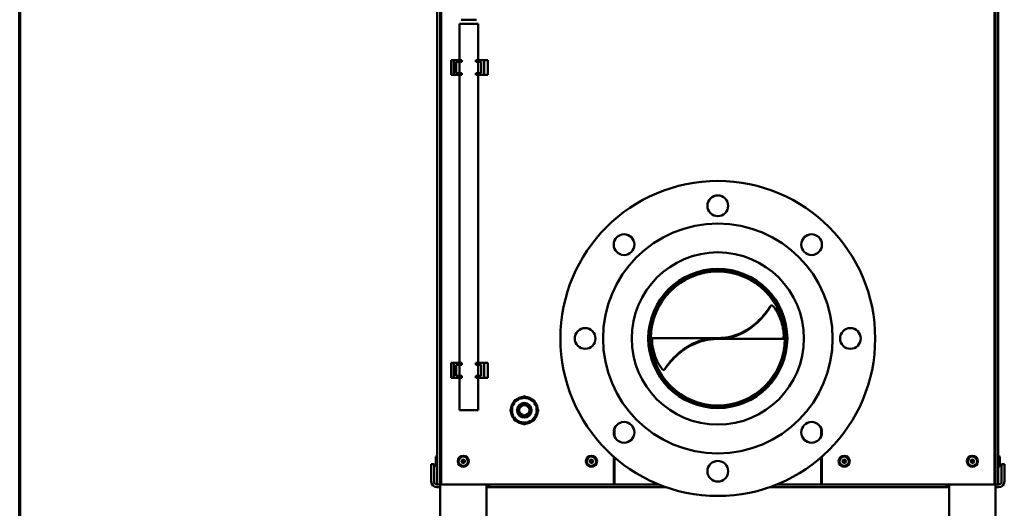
# Model space of a CAD drawing. Header units: millimetres. Extents: x 90 to 4401, y 90 to 14724.
# Tile 2 of 17: x 90 to 1154, y 1143 to 1670. Entities that reach past the tile are written whole.
import ezdxf

# ---------------------------------------------------------------- set-up
doc = ezdxf.new("R2010")
doc.units = ezdxf.units.MM
doc.header["$LTSCALE"] = 15
doc.layers.add('Cadre (ISO)', color=7, linetype='Continuous', lineweight=70)
doc.layers.add('Visible (ISO)', color=7, linetype='Continuous', lineweight=50)

# ---------------------------------------------------------------- blocks, each defined once
blk = doc.blocks.new('Cadres AQUA4D Border')
at = {"layer": 'Cadre (ISO)'}
blk.add_line((6, 6), (6, 204), dxfattribs=at)

msp = doc.modelspace()

# ---------------------------------------------------------------- linework, layer by layer
at = {"layer": 'Visible (ISO)'}
for p, q in [((545.1, 1168.9), (545.1, 2361.9)), ((1143.1, 2361.9), (1143.1, 1168.9)), ((541.1, 2212.9), (541.1, 1218.9)), ((544.1, 1218.9), (544.1, 2212.9)), ((1144.1, 1218.9), (1144.1, 2212.9)), ((1147.1, 1218.9), (1147.1, 2212.9)), ((566.8, 1670.5), (583.3, 1670.5)), ((565.1, 1665.9), (585.1, 1665.9)), ((565.1, 1665.9), (565.1, 1626.9)), ((585.1, 1665.9), (585.1, 1626.9)), ((556.1, 1626.9), (558.8, 1626.9)), ((556.1, 1610.9), (556.1, 1626.9)), ((565.1, 1626.9), (558.8, 1626.9)), ((558.8, 1610.9), (558.8, 1626.9)), ((561.6, 1612.9), (561.6, 1624.9)), ((565.1, 1624.9), (561.6, 1624.9)), ((567.6, 1626.9), (565.1, 1626.9)), ((567.6, 1624.9), (565.1, 1624.9)), ((565.1, 1624.9), (565.1, 1612.9)), ((565.1, 1624.9), (565.1, 1612.9)), ((567.6, 1624.9), (567.6, 1626.9)), ((585.1, 1626.9), (582.6, 1626.9)), ((582.6, 1624.9), (582.6, 1626.9)), ((585.1, 1624.9), (582.6, 1624.9)), ((591.6, 1626.9), (585.1, 1626.9)), ((588.6, 1624.9), (585.1, 1624.9)), ((585.1, 1612.9), (585.1, 1624.9)), ((585.1, 1624.9), (585.1, 1612.9)), ((588.6, 1624.9), (588.6, 1612.9)), ((591.6, 1626.9), (593, 1626.9)), ((591.6, 1610.9), (591.6, 1626.9)), ((595.6, 1626.9), (593, 1626.9)), ((595.6, 1610.9), (595.6, 1626.9)), ((558.8, 1610.9), (556.1, 1610.9)), ((558.8, 1610.9), (565.1, 1610.9)), ((561.6, 1612.9), (565.1, 1612.9)), ((565.1, 1612.9), (567.6, 1612.9)), ((565.1, 1610.9), (567.6, 1610.9)), ((565.1, 1610.9), (565.1, 1300.1)), ((567.6, 1610.9), (567.6, 1612.9)), ((582.6, 1612.9), (585.1, 1612.9)), ((582.6, 1610.9), (582.6, 1612.9)), ((582.6, 1610.9), (585.1, 1610.9)), ((585.1, 1612.9), (588.6, 1612.9)), ((585.1, 1610.9), (591.6, 1610.9)), ((585.1, 1610.9), (585.1, 1300.1)), ((593, 1610.9), (591.6, 1610.9)), ((593, 1610.9), (595.6, 1610.9)), ((893.9, 1351.9), (894.6, 1351.9)), ((771.7, 1326.9), (773.3, 1326.9)), ((771.7, 1325.9), (773.2, 1325.9)), ((843.1, 1326.9), (773.3, 1326.9)), ((843.1, 1326.9), (844.6, 1326.9)), ((843.1, 1325.9), (843.1, 1326.9)), ((843.1, 1325.9), (844.6, 1325.9)), ((844.6, 1325.9), (914.8, 1325.9)), ((914.8, 1325.9), (916.4, 1325.9)), ((915.1, 1326.9), (916.4, 1326.9)), ((556.1, 1300.1), (558.8, 1300.1)), ((556.1, 1284.1), (556.1, 1300.1)), ((565.1, 1300.1), (558.8, 1300.1)), ((558.8, 1284.1), (558.8, 1300.1)), ((561.6, 1286.1), (561.6, 1298.1)), ((565.1, 1298.1), (561.6, 1298.1)), ((567.6, 1300.1), (565.1, 1300.1)), ((567.6, 1298.1), (565.1, 1298.1)), ((565.1, 1298.1), (565.1, 1286.1)), ((565.1, 1298.1), (565.1, 1286.1)), ((567.6, 1298.1), (567.6, 1300.1)), ((585.1, 1300.1), (582.6, 1300.1)), ((582.6, 1298.1), (582.6, 1300.1)), ((585.1, 1298.1), (582.6, 1298.1)), ((591.6, 1300.1), (585.1, 1300.1)), ((588.6, 1298.1), (585.1, 1298.1)), ((585.1, 1286.1), (585.1, 1298.1)), ((585.1, 1298.1), (585.1, 1286.1)), ((588.6, 1298.1), (588.6, 1286.1)), ((591.6, 1300.1), (593, 1300.1)), ((591.6, 1284.1), (591.6, 1300.1)), ((595.6, 1300.1), (593, 1300.1)), ((595.6, 1284.1), (595.6, 1300.1)), ((558.8, 1284.1), (556.1, 1284.1)), ((558.8, 1284.1), (565.1, 1284.1)), ((561.6, 1286.1), (565.1, 1286.1)), ((565.1, 1286.1), (567.6, 1286.1)), ((565.1, 1284.1), (567.6, 1284.1)), ((565.1, 1284.1), (565.1, 1248.9)), ((567.6, 1284.1), (567.6, 1286.1)), ((582.6, 1286.1), (585.1, 1286.1)), ((582.6, 1284.1), (582.6, 1286.1)), ((582.6, 1284.1), (585.1, 1284.1)), ((585.1, 1286.1), (588.6, 1286.1)), ((585.1, 1284.1), (591.6, 1284.1)), ((585.1, 1284.1), (585.1, 1248.9)), ((593, 1284.1), (591.6, 1284.1)), ((593, 1284.1), (595.6, 1284.1)), ((624.1, 1256.9), (624.9, 1256.4)), ((624.9, 1256.4), (625.2, 1256.2)), ((626.5, 1258.2), (626, 1258.9)), ((626.7, 1257.9), (626.5, 1258.2)), ((628.3, 1260.6), (628.8, 1259.9)), ((628.8, 1259.9), (629.1, 1259.6)), ((631, 1260.9), (630.8, 1261.8)), ((631.1, 1260.5), (631, 1260.9)), ((633.7, 1262.4), (633.9, 1261.5)), ((633.9, 1261.5), (633.9, 1261.1)), ((636.2, 1261.1), (636.3, 1261.5)), ((636.3, 1261.5), (636.4, 1262.4)), ((639.1, 1260.9), (639, 1260.5)), ((639.3, 1261.8), (639.1, 1260.9)), ((641.1, 1259.6), (641.3, 1259.9)), ((641.3, 1259.9), (641.8, 1260.6)), ((643.6, 1258.2), (643.4, 1257.9)), ((644.2, 1258.9), (643.6, 1258.2)), ((644.9, 1256.2), (645.2, 1256.4)), ((645.2, 1256.4), (646, 1256.9)), ((565.1, 1248.9), (585.1, 1248.9)), ((622.4, 1248.7), (621.5, 1248.8)), ((621.8, 1251.7), (622.7, 1251.6)), ((621.8, 1246.1), (622.7, 1246.4)), ((622.8, 1248.7), (622.4, 1248.7)), ((623.4, 1253.9), (622.6, 1254.4)), ((622.7, 1251.6), (623.1, 1251.6)), ((622.7, 1246.4), (623, 1246.5)), ((623.8, 1253.7), (623.4, 1253.9)), ((646.7, 1253.9), (646.4, 1253.7)), ((647.5, 1254.4), (646.7, 1253.9)), ((647.1, 1251.6), (647.4, 1251.6)), ((647.1, 1246.5), (647.5, 1246.4)), ((647.4, 1251.6), (648.3, 1251.7)), ((647.7, 1248.7), (647.4, 1248.7)), ((647.5, 1246.4), (648.3, 1246.1)), ((648.6, 1248.8), (647.7, 1248.7)), ((623.5, 1243.6), (622.7, 1243.3)), ((623.9, 1243.7), (623.5, 1243.6)), ((624.1, 1240.9), (624.7, 1241.5)), ((624.7, 1241.5), (625, 1241.8)), ((626.7, 1239.4), (626, 1238.8)), ((626.9, 1239.6), (626.7, 1239.4)), ((628.2, 1237.1), (628.6, 1238)), ((628.6, 1238), (628.8, 1238.3)), ((631.3, 1236.8), (630.9, 1236)), ((631.4, 1237.1), (631.3, 1236.8)), ((633.6, 1236.3), (633.6, 1236.7)), ((633.6, 1235.4), (633.6, 1236.3)), ((636.5, 1236.7), (636.5, 1236.3)), ((636.5, 1236.3), (636.5, 1235.4)), ((638.8, 1236.8), (638.7, 1237.1)), ((639.2, 1236), (638.8, 1236.8)), ((641.4, 1238.3), (641.5, 1238)), ((641.5, 1238), (641.9, 1237.1)), ((643.4, 1239.4), (643.2, 1239.6)), ((644.1, 1238.8), (643.4, 1239.4)), ((645.1, 1241.8), (645.4, 1241.5)), ((645.4, 1241.5), (646.1, 1240.9)), ((646.6, 1243.6), (646.2, 1243.7)), ((647.4, 1243.3), (646.6, 1243.6)), ((732.6, 1220.5), (732.6, 1229.7)), ((955.6, 1229.7), (955.6, 1220.5)), ((541.1, 1168.9), (541.1, 1218.9)), ((544.1, 1218.9), (544.1, 1168.9)), ((1144.1, 1168.9), (1144.1, 1218.9)), ((1147.1, 1218.9), (1147.1, 1168.9)), ((539.5, 1198.9), (541.1, 1199.9)), ((539.5, 1188.9), (539.5, 1198.9)), ((731.6, 1168.9), (731.6, 1198.9)), ((732.6, 1168.9), (732.6, 1198)), ((955.6, 1198), (955.6, 1168.9)), ((956.6, 1198.9), (956.6, 1168.9)), ((1148.7, 1198.9), (1147.1, 1199.9)), ((1148.7, 1198.9), (1148.7, 1188.9)), ((534.6, 1188.9), (534.6, 1190.9)), ((537.6, 1190.9), (534.6, 1190.9)), ((534.6, 1188.9), (534.6, 1171.9)), ((537.6, 1190.9), (537.6, 1188.9)), ((537.6, 1188.9), (537.6, 1171.9)), ((539.5, 1188.9), (541.1, 1187.9)), ((1148.7, 1188.9), (1147.1, 1187.9)), ((1153.6, 1190.9), (1150.6, 1190.9)), ((1150.6, 1188.9), (1150.6, 1190.9)), ((1150.6, 1188.9), (1150.6, 1171.9)), ((1153.6, 1190.9), (1153.6, 1188.9)), ((1153.6, 1171.9), (1153.6, 1188.9)), ((540.6, 1168.9), (541.1, 1168.9)), ((544.1, 1165.9), (540.6, 1165.9)), ((541.1, 1168.9), (544.1, 1168.9)), ((544.1, 1129.9), (544.1, 1168.9)), ((731.6, 1168.9), (545.1, 1168.9)), ((594.1, 1129.9), (594.1, 1168.9)), ((594.1, 1165.9), (597.1, 1165.9)), ((780.1, 1168.9), (597.1, 1168.9)), ((597.1, 1168.9), (597.1, 1165.9)), ((597.1, 1165.9), (788, 1165.9)), ((780.1, 1168.9), (732.6, 1168.9)), ((900.1, 1165.9), (1091.1, 1165.9)), ((1091.1, 1168.9), (908, 1168.9)), ((955.6, 1168.9), (908, 1168.9)), ((1143.1, 1168.9), (956.6, 1168.9)), ((1091.1, 1165.9), (1091.1, 1168.9)), ((1091.1, 1165.9), (1094.1, 1165.9)), ((1094.1, 1129.9), (1094.1, 1168.9)), ((1144.1, 1129.9), (1144.1, 1168.9)), ((1144.1, 1168.9), (1147.1, 1168.9)), ((1147.6, 1165.9), (1144.1, 1165.9)), ((1147.1, 1168.9), (1147.6, 1168.9))]:
    msp.add_line(p, q, dxfattribs=at)
for centre, radius in [((844.1, 1326.4), 170), ((844.1, 1469.6), 11.2), ((844.1, 1326.4), 124), ((742.8, 1427.7), 11.2), ((945.4, 1427.7), 11.2), ((844.1, 1326.4), 93), ((844.1, 1326.4), 75.1), ((844.1, 1326.4), 73.7), ((844.1, 1326.4), 72.3), ((700.8, 1326.4), 11.2), ((987.3, 1326.4), 11.2), ((635.1, 1248.9), 14.5), ((635.1, 1248.9), 7.9), ((635.1, 1248.9), 7.5), ((635.1, 1248.9), 5.9), ((635.1, 1248.9), 5.5), ((742.8, 1225.1), 11.2), ((945.4, 1225.1), 11.2), ((569.1, 1193.9), 6), ((569.1, 1193.9), 5), ((569.1, 1193.9), 1.8), ((569.1, 1193.9), 1.5), ((707.6, 1193.9), 6), ((707.6, 1193.9), 5), ((707.6, 1193.9), 1.8), ((707.6, 1193.9), 1.5), ((844.1, 1183.1), 11.2), ((980.6, 1193.9), 6), ((980.6, 1193.9), 5), ((980.6, 1193.9), 1.8), ((980.6, 1193.9), 1.5), ((1119.1, 1193.9), 6), ((1119.1, 1193.9), 5), ((1119.1, 1193.9), 1.8), ((1119.1, 1193.9), 1.5)]:
    msp.add_circle(centre, radius, dxfattribs=at)
for centre, radius, start, end in [((635.1, 1248.9), 14.4, 144.2368, 155.7632), ((635.1, 1248.9), 13.3, 143.7599, 156.2401), ((635.1, 1248.9), 14.1, 131.8863, 144.1137), ((635.1, 1248.9), 15.1, 134.5048, 135.4952), ((635.1, 1248.9), 14.4, 120.2368, 131.7632), ((635.1, 1248.9), 13.3, 119.7599, 132.2401), ((635.1, 1248.9), 14.1, 107.8863, 120.1137), ((635.1, 1248.9), 14.4, 96.2368, 107.7632), ((635.1, 1248.9), 13.3, 95.7599, 108.2401), ((635.1, 1248.9), 14.1, 83.8863, 96.1137), ((635.1, 1248.9), 15.1, 89.5048, 90.4952), ((635.1, 1248.9), 13.3, 71.7599, 84.2401), ((635.1, 1248.9), 14.4, 72.2368, 83.7632), ((635.1, 1248.9), 14.1, 59.8863, 72.1137), ((635.1, 1248.9), 13.3, 47.7599, 60.2401), ((635.1, 1248.9), 14.4, 48.2368, 59.7632), ((635.1, 1248.9), 14.1, 35.8863, 48.1137), ((635.1, 1248.9), 15.1, 44.5048, 45.4952), ((635.1, 1248.9), 13.3, 23.7599, 36.2401), ((635.1, 1248.9), 14.4, 24.2368, 35.7632), ((635.1, 1248.9), 15.1, 179.5048, 180.4952), ((635.1, 1248.9), 14.4, 168.2368, 179.7632), ((635.1, 1248.9), 14.1, 179.8863, 192.1137), ((635.1, 1248.9), 14.4, 192.2368, 203.7632), ((635.1, 1248.9), 14.1, 155.8863, 168.1137), ((635.1, 1248.9), 13.3, 167.7599, 180.2401), ((635.1, 1248.9), 13.3, 191.7599, 204.2401), ((635.1, 1248.9), 13.3, 335.7599, 348.2401), ((635.1, 1248.9), 14.1, 11.8863, 24.1137), ((635.1, 1248.9), 13.3, 359.7599, 12.2401), ((635.1, 1248.9), 14.4, 336.2368, 347.7632), ((635.1, 1248.9), 14.1, 347.8863, 0.1137), ((635.1, 1248.9), 14.4, 0.2368, 11.7632), ((635.1, 1248.9), 15.1, 359.5048, 0.4952), ((635.1, 1248.9), 14.1, 203.8863, 216.1137), ((635.1, 1248.9), 14.4, 216.2368, 227.7632), ((635.1, 1248.9), 13.3, 215.7599, 228.2401), ((635.1, 1248.9), 15.1, 224.5048, 225.4952), ((635.1, 1248.9), 14.1, 227.8863, 240.1137), ((635.1, 1248.9), 14.4, 240.2368, 251.7632), ((635.1, 1248.9), 13.3, 239.7599, 252.2401), ((635.1, 1248.9), 14.1, 251.8863, 264.1137), ((635.1, 1248.9), 13.3, 263.7599, 276.2401), ((635.1, 1248.9), 14.4, 264.2368, 275.7632), ((635.1, 1248.9), 15.1, 269.5048, 270.4952), ((635.1, 1248.9), 14.1, 275.8863, 288.1137), ((635.1, 1248.9), 13.3, 287.7599, 300.2401), ((635.1, 1248.9), 14.4, 288.2368, 299.7632), ((635.1, 1248.9), 14.1, 299.8863, 312.1137), ((635.1, 1248.9), 13.3, 311.7599, 324.2401), ((635.1, 1248.9), 14.4, 312.2368, 323.7632), ((635.1, 1248.9), 15.1, 314.5048, 315.4952), ((635.1, 1248.9), 14.1, 323.8863, 336.1137), ((540.6, 1171.9), 6, 180, 270), ((540.6, 1171.9), 3, 180, 270), ((1147.6, 1171.9), 6, 270, 0), ((1147.6, 1171.9), 3, 270, 0)]:
    msp.add_arc(centre, radius, start, end, dxfattribs=at)
for centre, major_axis, ratio, start_param, end_param in [((1154.8, 952), (-181.6, 452.5), 0.737313, 0.231221, 0.233272), ((538, 1713.8), (192.6, -453.4), 0.725506, 0.179411, 0.181442)]:
    msp.add_ellipse(centre, major_axis=major_axis, ratio=ratio, start_param=start_param, end_param=end_param, dxfattribs=at)
for points in [[(894.6, 1351.9), (897.4, 1355.3), (899.6, 1358.6), (901.3, 1361.6)], [(893.9, 1351.9), (896.7, 1355.1), (899, 1358.3), (900.8, 1361.1)], [(901, 1361.3), (900.9, 1361.3), (900.8, 1361.2), (900.8, 1361.1)], [(903.8, 1361.2), (906.2, 1358.3), (908.3, 1355.1), (909.8, 1351.9)], [(778.7, 1301.9), (780.1, 1299), (781.9, 1296), (784, 1293.3)], [(786.5, 1292.9), (788.2, 1295.7), (790.4, 1298.8), (793, 1301.9)], [(787, 1293.3), (788.8, 1295.9), (791, 1298.9), (793.7, 1301.9)], [(786.8, 1293.1), (786.9, 1293.1), (787, 1293.2), (787, 1293.3)]]:
    msp.add_open_spline(points, degree=3, dxfattribs=at)
for points, knots in [([(901.3, 1361.6), (901.4, 1361.7), (901.6, 1361.9), (901.9, 1362), (902, 1362), (902.4, 1362), (902.7, 1362), (903, 1361.8), (903.2, 1361.7), (903.5, 1361.5), (903.6, 1361.3), (903.8, 1361.2)], [0, 0, 0, 0, 0.0780543, 0.0780543, 0.1561584, 0.1561584, 0.2342331, 0.2342331, 0.2933003, 0.2933003, 0.3523491, 0.3523491, 0.3523491, 0.3523491]), ([(844.6, 1326.9), (852, 1326.9), (859.5, 1328.4), (866.4, 1331.2), (873.3, 1334), (879.6, 1338.1), (884.9, 1342.7), (888.3, 1345.6), (891.3, 1348.7), (893.9, 1351.9)], [0, 0, 0, 0, 0.597035, 0.597035, 0.597035, 1.195314, 1.195314, 1.195314, 1.570796, 1.570796, 1.570796, 1.570796]), ([(844.6, 1325.9), (852.1, 1325.9), (859.6, 1327.4), (866.5, 1330.3), (873.5, 1333.1), (879.8, 1337.3), (885.2, 1342.1), (888.8, 1345.2), (891.9, 1348.5), (894.6, 1351.9)], [0, 0, 0, 0, 0.591209, 0.591209, 0.591209, 1.183693, 1.183693, 1.183693, 1.570796, 1.570796, 1.570796, 1.570796]), ([(909.8, 1351.9), (912.2, 1346.7), (913.7, 1341.7), (914.5, 1337.6), (915.3, 1333.2), (915.3, 1329.9), (915.2, 1327.9), (915.1, 1326.6), (914.9, 1325.9), (914.8, 1325.9)], [2.9892827, 2.9892827, 2.9892827, 2.9892827, 3.0416298, 3.0416298, 3.0416298, 3.0963164, 3.0963164, 3.0963164, 3.1352497, 3.1352497, 3.1352497, 3.1352497]), ([(773.3, 1326.9), (773.3, 1326.9), (773, 1325.5), (773.1, 1322.8), (773.3, 1320.2), (773.7, 1316.4), (775, 1311.9), (775.8, 1308.8), (777, 1305.4), (778.7, 1301.9)], [2.9592403, 2.9592403, 2.9592403, 2.9592403, 3.0142008, 3.0142008, 3.0142008, 3.0670716, 3.0670716, 3.0670716, 3.1038175, 3.1038175, 3.1038175, 3.1038175]), ([(793, 1301.9), (797.3, 1306.8), (802.5, 1311.8), (808.6, 1315.9), (814.7, 1320), (821.7, 1323.3), (829, 1325.1), (833.6, 1326.3), (838.3, 1326.9), (843.1, 1326.9)], [0, 0, 0, 0, 0.597035, 0.597035, 0.597035, 1.195314, 1.195314, 1.195314, 1.570796, 1.570796, 1.570796, 1.570796]), ([(793.7, 1301.9), (798, 1306.7), (803.3, 1311.5), (809.4, 1315.5), (815.5, 1319.5), (822.4, 1322.6), (829.7, 1324.3), (834.1, 1325.3), (838.6, 1325.9), (843.1, 1325.9)], [0, 0, 0, 0, 0.603159, 0.603159, 0.603159, 1.20753, 1.20753, 1.20753, 1.570796, 1.570796, 1.570796, 1.570796]), ([(786.5, 1292.9), (786.4, 1292.7), (786.2, 1292.6), (785.9, 1292.5), (785.7, 1292.4), (785.3, 1292.5), (785.1, 1292.5), (784.8, 1292.7), (784.6, 1292.8), (784.3, 1293), (784.2, 1293.2), (784, 1293.3)], [0, 0, 0, 0, 0.0780571, 0.0780571, 0.1561609, 0.1561609, 0.2342362, 0.2342362, 0.2933043, 0.2933043, 0.3523527, 0.3523527, 0.3523527, 0.3523527])]:
    msp.add_open_spline(points, degree=3, knots=knots, dxfattribs=at)
for points, weights in [([(623.3, 1257.3), (623.5, 1257.2), (623.6, 1257.2)], [1, 1.00005608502, 1]), ([(624.3, 1259.5), (623.9, 1258.5), (623.6, 1257.7)], [1, 1.01285987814, 1.02151017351]), ([(623.6, 1257.2), (623.9, 1257), (624.1, 1256.9)], [1, 1.00021208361, 1]), ([(626.3, 1260.4), (625.4, 1260), (624.5, 1259.6)], [1.02151017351, 1.01285987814, 1]), ([(625.6, 1259.4), (625.5, 1259.5), (625.4, 1259.6)], [1, 1.00005608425, 1]), ([(626, 1258.9), (625.8, 1259.2), (625.6, 1259.4)], [1, 1.00021208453, 1]), ([(627.8, 1261.3), (627.9, 1261.2), (628, 1261.1)], [1, 1.00005608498, 1]), ([(628, 1261.1), (628.1, 1260.9), (628.3, 1260.6)], [1, 1.00021208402, 1]), ([(630.7, 1262.3), (630.7, 1262.5), (630.7, 1262.6)], [1, 1.00005608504, 1]), ([(630.8, 1261.8), (630.8, 1262), (630.7, 1262.3)], [1, 1.00021208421, 1]), ([(634.9, 1264), (634, 1263.6), (633.1, 1263.2)], [1, 1.01285987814, 1.02151017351]), ([(633.5, 1263.2), (633.5, 1263.1), (633.6, 1262.9)], [1, 1.00005608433, 1]), ([(633.6, 1262.9), (633.6, 1262.6), (633.7, 1262.4)], [1, 1.00021208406, 1]), ([(637, 1263.2), (636.1, 1263.6), (635.2, 1264)], [1.02151017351, 1.01285987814, 1]), ([(636.4, 1262.4), (636.5, 1262.6), (636.6, 1262.9)], [1, 1.00021208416, 1]), ([(636.6, 1262.9), (636.6, 1263.1), (636.6, 1263.2)], [1, 1.00005608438, 1]), ([(639.4, 1262.3), (639.3, 1262), (639.3, 1261.8)], [1, 1.00021208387, 1]), ([(639.5, 1262.6), (639.4, 1262.5), (639.4, 1262.3)], [1, 1.00005608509, 1]), ([(641.8, 1260.6), (642, 1260.9), (642.2, 1261.1)], [1, 1.00021208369, 1]), ([(642.2, 1261.1), (642.2, 1261.2), (642.3, 1261.3)], [1, 1.0000560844, 1]), ([(645.6, 1259.6), (644.7, 1260), (643.9, 1260.4)], [1, 1.01285987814, 1.02151017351]), ([(644.5, 1259.4), (644.3, 1259.2), (644.2, 1258.9)], [1, 1.00021208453, 1]), ([(644.7, 1259.6), (644.6, 1259.5), (644.5, 1259.4)], [1, 1.00005608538, 1]), ([(646.6, 1257.7), (646.2, 1258.5), (645.8, 1259.5)], [1.02151017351, 1.01285987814, 1]), ([(646, 1256.9), (646.3, 1257), (646.5, 1257.2)], [1, 1.00021208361, 1]), ([(646.5, 1257.2), (646.6, 1257.2), (646.8, 1257.3)], [1, 1.00005608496, 1]), ([(620.7, 1250.8), (620.3, 1249.9), (620, 1249)], [1.02151017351, 1.01285987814, 1]), ([(620, 1248.7), (620.3, 1247.8), (620.7, 1247)], [1, 1.01285987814, 1.02151017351]), ([(620.9, 1248.9), (620.8, 1248.9), (620.6, 1248.9)], [1, 1.00005608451, 1]), ([(620.9, 1251.8), (621.1, 1251.8), (621.2, 1251.8)], [1, 1.00005608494, 1]), ([(621.5, 1248.8), (621.2, 1248.9), (620.9, 1248.9)], [1, 1.00021208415, 1]), ([(620.9, 1245.8), (621.1, 1245.9), (621.2, 1245.9)], [1, 1.00005608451, 1]), ([(621.2, 1251.8), (621.5, 1251.8), (621.8, 1251.7)], [1, 1.00021208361, 1]), ([(621.2, 1245.9), (621.5, 1246), (621.8, 1246.1)], [1, 1.0002120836, 1]), ([(622.2, 1254.6), (622, 1254.7), (621.9, 1254.8)], [1, 1.00005608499, 1]), ([(622.6, 1254.4), (622.4, 1254.5), (622.2, 1254.6)], [1, 1.00021208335, 1]), ([(648, 1254.6), (647.7, 1254.5), (647.5, 1254.4)], [1, 1.00021208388, 1]), ([(648.2, 1254.8), (648.1, 1254.7), (648, 1254.6)], [1, 1.00005608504, 1]), ([(648.3, 1251.7), (648.6, 1251.8), (648.9, 1251.8)], [1, 1.00021208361, 1]), ([(648.3, 1246.1), (648.6, 1246), (648.9, 1245.9)], [1, 1.00021208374, 1]), ([(649.2, 1248.9), (648.9, 1248.9), (648.6, 1248.8)], [1, 1.00021208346, 1]), ([(648.9, 1251.8), (649, 1251.8), (649.2, 1251.8)], [1, 1.00005608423, 1]), ([(648.9, 1245.9), (649, 1245.9), (649.2, 1245.8)], [1, 1.0000560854, 1]), ([(649.5, 1248.9), (649.3, 1248.9), (649.2, 1248.9)], [1, 1.00005608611, 1]), ([(650.2, 1249), (649.8, 1249.9), (649.4, 1250.8)], [1, 1.01285987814, 1.02151017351]), ([(649.4, 1247), (649.8, 1247.8), (650.2, 1248.7)], [1.02151017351, 1.01285987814, 1]), ([(622.1, 1243.1), (622, 1243.1), (621.8, 1243.1)], [1, 1.00005608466, 1]), ([(622.7, 1243.3), (622.4, 1243.2), (622.1, 1243.1)], [1, 1.00021208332, 1]), ([(623.4, 1240.3), (623.5, 1240.4), (623.6, 1240.5)], [1, 1.00005608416, 1]), ([(623.6, 1240.5), (623.9, 1240.7), (624.1, 1240.9)], [1, 1.00021208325, 1]), ([(623.6, 1240.1), (623.9, 1239.2), (624.3, 1238.3)], [1.02151017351, 1.01285987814, 1]), ([(624.5, 1238.1), (625.4, 1237.7), (626.3, 1237.4)], [1, 1.01285987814, 1.02151017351]), ([(625.6, 1238.4), (625.5, 1238.3), (625.4, 1238.2)], [1, 1.00005608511, 1]), ([(626, 1238.8), (625.8, 1238.6), (625.6, 1238.4)], [1, 1.00021208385, 1]), ([(627.9, 1236.3), (628, 1236.5), (628, 1236.6)], [1, 1.0000560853, 1]), ([(628, 1236.6), (628.1, 1236.9), (628.2, 1237.1)], [1, 1.00021208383, 1]), ([(630.7, 1235.4), (630.6, 1235.3), (630.5, 1235.2)], [1, 1.00005608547, 1]), ([(630.9, 1236), (630.8, 1235.7), (630.7, 1235.4)], [1, 1.00021208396, 1]), ([(633.1, 1234.5), (634, 1234.1), (634.9, 1233.8)], [1.02151017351, 1.01285987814, 1]), ([(633.6, 1234.8), (633.6, 1235.1), (633.6, 1235.4)], [1, 1.0002120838, 1]), ([(633.6, 1234.5), (633.6, 1234.7), (633.6, 1234.8)], [1, 1.00005608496, 1]), ([(635.2, 1233.8), (636.1, 1234.1), (637, 1234.5)], [1, 1.01285987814, 1.02151017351]), ([(636.5, 1235.4), (636.5, 1235.1), (636.5, 1234.8)], [1, 1.0002120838, 1]), ([(636.5, 1234.8), (636.5, 1234.7), (636.5, 1234.5)], [1, 1.00005608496, 1]), ([(639.5, 1235.4), (639.3, 1235.7), (639.2, 1236)], [1, 1.00021208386, 1]), ([(639.6, 1235.2), (639.5, 1235.3), (639.5, 1235.4)], [1, 1.00005608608, 1]), ([(641.9, 1237.1), (642, 1236.9), (642.1, 1236.6)], [1, 1.00021208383, 1]), ([(642.1, 1236.6), (642.2, 1236.5), (642.2, 1236.3)], [1, 1.00005608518, 1]), ([(643.9, 1237.4), (644.7, 1237.7), (645.6, 1238.1)], [1.02151017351, 1.01285987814, 1]), ([(644.5, 1238.4), (644.3, 1238.6), (644.1, 1238.8)], [1, 1.00021208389, 1]), ([(644.8, 1238.2), (644.7, 1238.3), (644.5, 1238.4)], [1, 1.0000560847, 1]), ([(645.8, 1238.3), (646.2, 1239.2), (646.6, 1240.1)], [1, 1.01285987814, 1.02151017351]), ([(646.1, 1240.9), (646.3, 1240.7), (646.5, 1240.5)], [1, 1.00021208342, 1]), ([(646.5, 1240.5), (646.6, 1240.4), (646.7, 1240.3)], [1, 1.00005608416, 1]), ([(648, 1243.1), (647.7, 1243.2), (647.4, 1243.3)], [1, 1.00021208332, 1]), ([(648.3, 1243.1), (648.1, 1243.1), (648, 1243.1)], [1, 1.00005608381, 1]), ([(567.3, 1194.3), (567.9, 1194.9), (568.5, 1195.6)], [1.00305832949, 1.15823199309, 1.00305832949]), ([(567.8, 1192.6), (567.6, 1193.4), (567.3, 1194.3)], [1.00305832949, 1.15823199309, 1.00305832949]), ([(569.6, 1192.2), (568.7, 1192.4), (567.8, 1192.6)], [1.00305832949, 1.15823199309, 1.00305832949]), ([(568.5, 1195.6), (569.4, 1195.4), (570.3, 1195.2)], [1.00305832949, 1.15823199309, 1.00305832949]), ([(570.8, 1193.5), (570.2, 1192.8), (569.6, 1192.2)], [1.00305832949, 1.15823199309, 1.00305832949]), ([(570.3, 1195.2), (570.5, 1194.3), (570.8, 1193.5)], [1.00305832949, 1.15823199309, 1.00305832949]), ([(705.8, 1194.3), (706.4, 1194.9), (707, 1195.6)], [1.00305832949, 1.15823199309, 1.00305832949]), ([(706.3, 1192.6), (706.1, 1193.4), (705.8, 1194.3)], [1.00305832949, 1.15823199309, 1.00305832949]), ([(708.1, 1192.2), (707.2, 1192.4), (706.3, 1192.6)], [1.00305832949, 1.15823199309, 1.00305832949]), ([(707, 1195.6), (707.9, 1195.4), (708.8, 1195.2)], [1.00305832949, 1.15823199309, 1.00305832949]), ([(709.3, 1193.5), (708.7, 1192.8), (708.1, 1192.2)], [1.00305832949, 1.15823199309, 1.00305832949]), ([(708.8, 1195.2), (709, 1194.3), (709.3, 1193.5)], [1.00305832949, 1.15823199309, 1.00305832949]), ([(978.8, 1194.3), (979.4, 1194.9), (980, 1195.6)], [1.00305832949, 1.15823199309, 1.00305832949]), ([(979.3, 1192.6), (979.1, 1193.4), (978.8, 1194.3)], [1.00305832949, 1.15823199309, 1.00305832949]), ([(981.1, 1192.2), (980.2, 1192.4), (979.3, 1192.6)], [1.00305832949, 1.15823199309, 1.00305832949]), ([(980, 1195.6), (980.9, 1195.4), (981.8, 1195.2)], [1.00305832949, 1.15823199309, 1.00305832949]), ([(982.3, 1193.5), (981.7, 1192.8), (981.1, 1192.2)], [1.00305832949, 1.15823199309, 1.00305832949]), ([(981.8, 1195.2), (982, 1194.3), (982.3, 1193.5)], [1.00305832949, 1.15823199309, 1.00305832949]), ([(1117.3, 1194.3), (1117.9, 1194.9), (1118.5, 1195.6)], [1.00305832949, 1.15823199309, 1.00305832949]), ([(1117.8, 1192.6), (1117.6, 1193.4), (1117.3, 1194.3)], [1.00305832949, 1.15823199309, 1.00305832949]), ([(1119.6, 1192.2), (1118.7, 1192.4), (1117.8, 1192.6)], [1.00305832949, 1.15823199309, 1.00305832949]), ([(1118.5, 1195.6), (1119.4, 1195.4), (1120.3, 1195.2)], [1.00305832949, 1.15823199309, 1.00305832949]), ([(1120.8, 1193.5), (1120.2, 1192.8), (1119.6, 1192.2)], [1.00305832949, 1.15823199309, 1.00305832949]), ([(1120.3, 1195.2), (1120.5, 1194.3), (1120.8, 1193.5)], [1.00305832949, 1.15823199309, 1.00305832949])]:
    msp.add_rational_spline(points, weights, degree=2, dxfattribs=at)

# ---------------------------------------------------------------- block references
at = {"xscale": 15, "yscale": 15, "zscale": 15}
msp.add_blockref('Cadres AQUA4D Border', (0, 0), dxfattribs=at)

doc.saveas('drawing.dxf')
